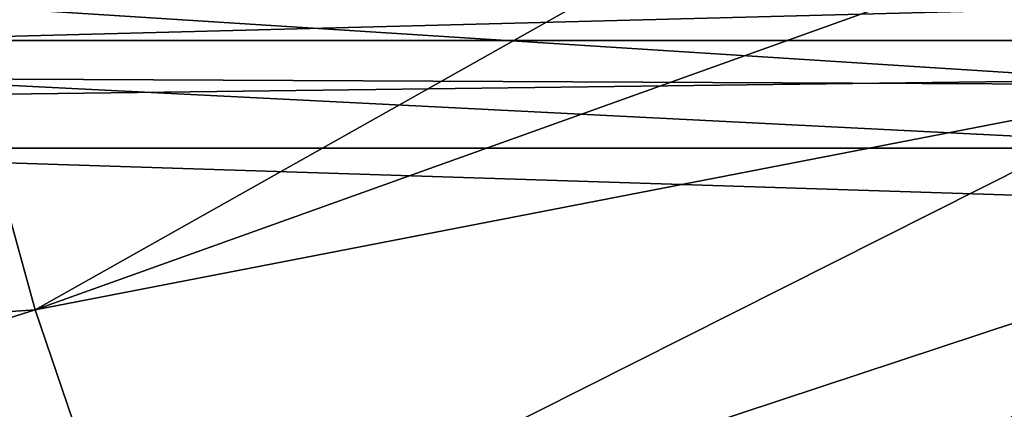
# Model space of a CAD drawing. Header units: metres. Extents: x -258 to 72, y -72 to 102.
# Tile 84 of 256: x -30.54 to -20.09, y -17.77 to -13.64. Entities that reach past the tile are written whole.
import ezdxf

# ---------------------------------------------------------------- set-up
doc = ezdxf.new("R2010")
doc.units = ezdxf.units.M
doc.layers.add('solid_FREESTAND_ASM_SW0005', color=7, linetype='CONTINUOUS')

msp = doc.modelspace()

# ---------------------------------------------------------------- linework, layer by layer
at = {"layer": 'solid_FREESTAND_ASM_SW0005'}
for points in [[(71.163025, -13.859081, -887), (-71.163025, -13.859069, -887), (-71.904762, -9.271173, -887)], [(71.904762, -9.271183, -887), (71.163025, -13.859081, -887), (-71.904762, -9.271173, -887)], [(-31.274673, -13.446166, -872.155212), (-30.374794, -16.717796, -872.166016), (-20.377865, -11.089753, -872)], [(-30.374794, -16.717796, -872.166016), (-19.368069, -12.771762, -872), (-20.377865, -11.089753, -872)], [(-30.374794, -16.717796, -872.166016), (-18.219709, -14.362526, -872), (-19.368069, -12.771762, -872)], [(-49.69363, -18.056408, -872.564453), (-30.374794, -16.717796, -872.166016), (-31.274673, -13.446166, -872.155212)], [(-32.090469, -13.426537, 24.469879), (-18.607828, -13.518459, 24.285009), (-17.992304, -14.327491, 25.414494)], [(-32.088303, -14.262014, 25.558134), (-32.090469, -13.426537, 24.469879), (-17.992304, -14.327491, 25.414494)], [(-76.866859, -13.5, 45.799999), (-76.274048, -15, 44.299999), (-18.621225, -13.5, 45.799999)], [(-76.274048, -15, 44.299999), (-18.039364, -14.268193, 45.031807), (-18.621225, -13.5, 45.799999)], [(70.128845, -18.390072, -887), (-70.128853, -18.390057, -887), (-71.163025, -13.859069, -887)], [(71.163025, -13.859081, -887), (70.128845, -18.390072, -887), (-71.163025, -13.859069, -887)], [(-76.274048, -15, 44.299999), (-17.435596, -15, 44.299999), (-18.039364, -14.268193, 45.031807)], [(-32.088303, -14.262014, 25.558134), (-17.992304, -14.327491, 25.414494), (-17.435596, -15, 26.523611)], [(-32.01757, -15, 26.679014), (-32.088303, -14.262014, 25.558134), (-17.435596, -15, 26.523611)], [(-30.374794, -16.717796, -872.166016), (-29.281485, -19.929955, -872.179138), (-18.219709, -14.362526, -872)], [(-29.281485, -19.929955, -872.179138), (-16.941067, -15.85056, -872), (-18.219709, -14.362526, -872)], [(-76.274048, -15, 44.299999), (-17.435596, -15, 26.523611), (-17.435596, -15, 44.299999)], [(-76.274048, -15, 44.299999), (-32.01757, -15, 26.679014), (-17.435596, -15, 26.523611)], [(-29.281485, -19.929955, -872.179138), (-27.998632, -23.071217, -872.194519), (-16.941067, -15.85056, -872)], [(-27.998632, -23.071217, -872.194519), (-15.541292, -17.225222, -872), (-16.941067, -15.85056, -872)], [(-49.69363, -18.056408, -872.564453), (-48.47673, -22.448059, -872.579041), (-30.374794, -16.717796, -872.166016)], [(-48.47673, -22.448059, -872.579041), (-29.281485, -19.929955, -872.179138), (-30.374794, -16.717796, -872.166016)], [(-27.998632, -23.071217, -872.194519), (-14.030346, -18.476725, -872), (-15.541292, -17.225222, -872)]]:
    msp.add_3dface(points, dxfattribs=at)

doc.saveas('drawing.dxf')
